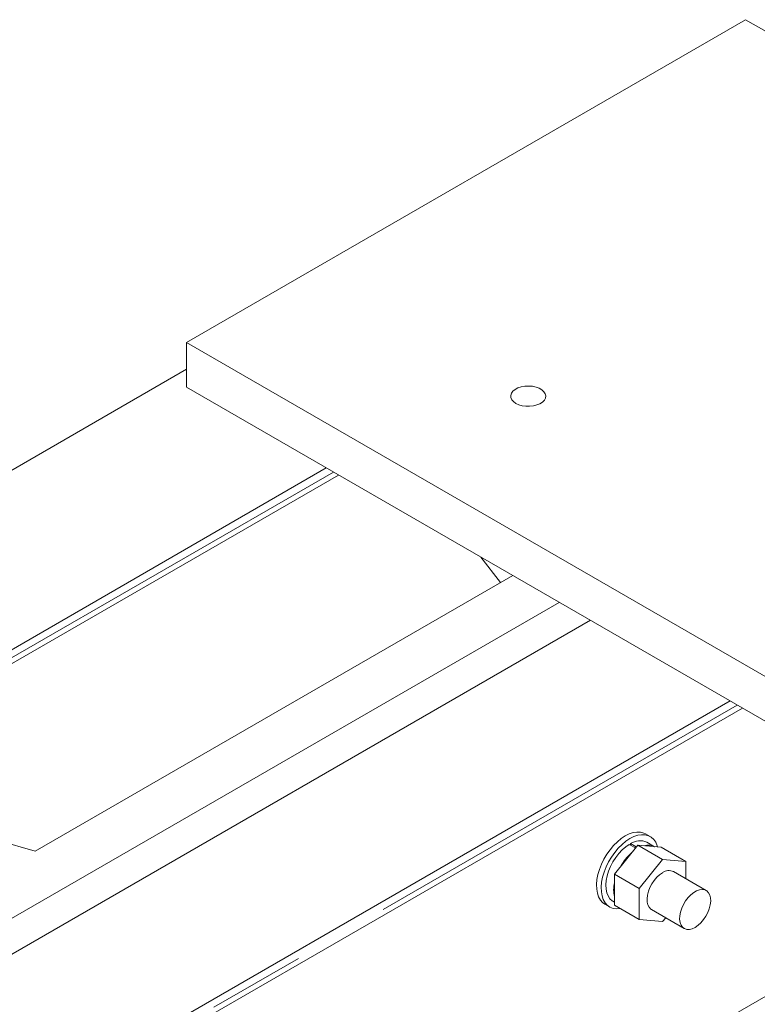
# Model space of a CAD drawing. Header units: millimetres. Extents: x 525 to 29324, y 175 to 20618.
# Tile 246 of 256: x 10972 to 11308, y 17469 to 17917. Entities that reach past the tile are written whole.
import ezdxf

# ---------------------------------------------------------------- set-up
doc = ezdxf.new("R2010")
doc.units = ezdxf.units.MM
doc.linetypes.add('SLD-Centrada-doble', pattern=[12.7, 6.35, -1.27, 1.27, -1.27, 1.27, -1.27])
doc.linetypes.add('SLD-Continua', pattern=[0])

msp = doc.modelspace()

# ---------------------------------------------------------------- linework, layer by layer
at = {"color": 7, "linetype": 'SLD-Continua', "lineweight": 18, "ltscale": 35}
for p, q in [((11302.45, 17917.47), (11047.89, 17770.52)), ((11302.45, 17917.47), (11047.89, 17770.52)), ((11302.45, 17917.47), (11047.89, 17770.52)), ((11302.45, 17917.47), (11047.89, 17770.52)), ((11302.45, 17917.47), (11047.89, 17770.52)), ((11302.45, 17917.47), (11047.89, 17770.52)), ((11302.45, 17917.47), (11047.89, 17770.52)), ((11302.45, 17917.47), (11047.89, 17770.52)), ((11302.45, 17917.47), (11047.89, 17770.52)), ((11486.29, 17811.34), (11302.45, 17917.47)), ((11486.29, 17811.34), (11302.45, 17917.47)), ((11486.29, 17811.34), (11302.45, 17917.47)), ((11486.29, 17811.34), (11302.45, 17917.47)), ((11486.29, 17811.34), (11302.45, 17917.47)), ((11486.29, 17811.34), (11302.45, 17917.47)), ((11486.29, 17811.34), (11302.45, 17917.47)), ((11486.29, 17811.34), (11302.45, 17917.47)), ((11486.29, 17811.34), (11302.45, 17917.47)), ((11047.89, 17770.52), (11047.89, 17750.11)), ((11047.89, 17770.52), (11458.01, 17533.76)), ((11047.89, 17770.52), (11458.01, 17533.76)), ((11047.89, 17770.52), (11047.89, 17750.11)), ((11047.89, 17770.52), (11458.01, 17533.76)), ((11047.89, 17770.52), (11047.89, 17750.11)), ((11047.89, 17770.52), (11047.89, 17750.11)), ((11047.89, 17770.52), (11458.01, 17533.76)), ((11047.89, 17770.52), (11047.89, 17750.11)), ((11047.89, 17770.52), (11458.01, 17533.76)), ((11047.89, 17770.52), (11047.89, 17750.11)), ((11047.89, 17770.52), (11458.01, 17533.76)), ((11047.89, 17770.52), (11458.01, 17533.76)), ((11047.89, 17770.52), (11047.89, 17750.11)), ((11047.89, 17770.52), (11047.89, 17750.11)), ((11047.89, 17770.52), (11458.01, 17533.76)), ((11047.89, 17770.52), (11047.89, 17750.11)), ((11047.89, 17770.52), (11458.01, 17533.76)), ((11047.89, 17758.27), (10494.58, 17438.85)), ((11047.89, 17758.27), (10494.58, 17438.85)), ((11047.89, 17758.27), (10494.58, 17438.85)), ((11047.89, 17758.27), (10494.58, 17438.85)), ((11047.89, 17758.27), (10494.58, 17438.85)), ((11047.89, 17750.11), (11458.01, 17513.35)), ((11047.89, 17750.11), (11458.01, 17513.35)), ((11047.89, 17750.11), (11458.01, 17513.35)), ((11047.89, 17750.11), (11458.01, 17513.35)), ((11047.89, 17750.11), (11458.01, 17513.35)), ((11047.89, 17750.11), (11458.01, 17513.35)), ((11047.89, 17750.11), (11458.01, 17513.35)), ((11047.89, 17750.11), (11458.01, 17513.35)), ((11047.89, 17750.11), (11458.01, 17513.35)), ((11111.53, 17713.37), (10565.29, 17398.03)), ((11111.53, 17713.37), (10565.29, 17398.03)), ((11111.53, 17713.37), (10565.29, 17398.03)), ((11111.53, 17713.37), (10565.29, 17398.03)), ((11111.53, 17713.37), (10565.29, 17398.03)), ((10570.9, 17394.79), (11117.14, 17710.13)), ((10570.9, 17394.79), (11117.14, 17710.13)), ((10570.9, 17394.79), (11117.14, 17710.13)), ((10570.9, 17394.79), (11117.14, 17710.13)), ((10570.9, 17394.79), (11117.14, 17710.13)), ((11181.84, 17672.78), (11190.81, 17661.17)), ((11181.84, 17672.78), (11190.81, 17661.17)), ((11181.84, 17672.78), (11190.81, 17661.17)), ((11181.84, 17672.78), (11190.81, 17661.17)), ((11181.84, 17672.78), (11190.81, 17661.17)), ((10978.95, 17538.86), (11196.38, 17664.38)), ((10978.95, 17538.86), (11196.38, 17664.38)), ((10978.95, 17538.86), (11196.38, 17664.38)), ((10978.95, 17538.86), (11196.38, 17664.38)), ((10978.95, 17538.86), (11196.38, 17664.38)), ((10671.36, 17336.8), (11217.59, 17652.14)), ((10671.36, 17336.8), (11217.59, 17652.14)), ((10671.36, 17336.8), (11217.59, 17652.14)), ((10671.36, 17336.8), (11217.59, 17652.14)), ((10671.36, 17336.8), (11217.59, 17652.14)), ((11231.74, 17643.97), (10685.5, 17328.64)), ((11231.74, 17643.97), (10685.5, 17328.64)), ((11231.74, 17643.97), (10685.5, 17328.64)), ((11231.74, 17643.97), (10685.5, 17328.64)), ((11231.74, 17643.97), (10685.5, 17328.64)), ((11231.74, 17643.97), (10685.5, 17328.64)), ((11231.74, 17643.97), (10685.5, 17328.64)), ((11231.74, 17643.97), (10685.5, 17328.64)), ((11231.74, 17643.97), (10685.5, 17328.64)), ((10749.14, 17291.9), (11295.38, 17607.23)), ((10749.14, 17291.9), (11295.38, 17607.23)), ((10749.14, 17291.9), (11295.38, 17607.23)), ((10749.14, 17291.9), (11295.38, 17607.23)), ((10749.14, 17291.9), (11295.38, 17607.23)), ((10749.14, 17291.9), (11295.38, 17607.23)), ((10749.14, 17291.9), (11295.38, 17607.23)), ((10749.14, 17291.9), (11295.38, 17607.23)), ((10749.14, 17291.9), (11295.38, 17607.23)), ((10754.75, 17288.66), (11300.98, 17604)), ((10754.75, 17288.66), (11300.98, 17604)), ((10754.75, 17288.66), (11300.98, 17604)), ((10754.75, 17288.66), (11300.98, 17604)), ((10754.75, 17288.66), (11300.98, 17604)), ((10754.75, 17288.66), (11300.98, 17604)), ((10754.75, 17288.66), (11300.98, 17604)), ((10754.75, 17288.66), (11300.98, 17604)), ((10754.75, 17288.66), (11300.98, 17604)), ((10922.38, 17555.19), (10978.95, 17538.86)), ((10922.38, 17555.19), (10978.95, 17538.86)), ((10922.38, 17555.19), (10978.95, 17538.86)), ((10922.38, 17555.19), (10978.95, 17538.86)), ((10922.38, 17555.19), (10978.95, 17538.86)), ((11259.02, 17545.47), (11256.9, 17546.7)), ((11259.02, 17545.47), (11256.9, 17546.7)), ((11259.02, 17545.47), (11256.9, 17546.7)), ((11242.7, 17528.36), (11253.3, 17541.55)), ((11242.7, 17528.36), (11253.3, 17541.55)), ((11242.7, 17528.36), (11253.3, 17541.55)), ((11249.48, 17541.94), (11252.3, 17540.31)), ((11249.48, 17541.94), (11252.3, 17540.31)), ((11249.48, 17541.94), (11252.3, 17540.31)), ((11250.05, 17542.27), (11252.66, 17540.76)), ((11250.05, 17542.27), (11250.05, 17541.61)), ((11250.05, 17542.27), (11252.66, 17540.76)), ((11250.05, 17542.27), (11250.05, 17541.61)), ((11250.05, 17542.27), (11252.66, 17540.76)), ((11250.05, 17542.27), (11250.05, 17541.61)), ((11253.3, 17541.55), (11264.62, 17535.02)), ((11253.3, 17541.55), (11263.91, 17540.61)), ((11253.3, 17541.55), (11264.62, 17535.02)), ((11253.3, 17541.55), (11263.91, 17540.61)), ((11253.3, 17541.55), (11264.62, 17535.02)), ((11253.3, 17541.55), (11263.91, 17540.61)), ((11261, 17540.87), (11257.52, 17542.88)), ((11261, 17540.87), (11257.52, 17542.88)), ((11261, 17540.87), (11257.52, 17542.88)), ((11263.91, 17540.61), (11275.22, 17534.07)), ((11263.91, 17540.61), (11275.22, 17534.07)), ((11263.91, 17540.61), (11275.22, 17534.07)), ((11254.01, 17521.83), (11264.62, 17535.02)), ((11254.01, 17521.83), (11264.62, 17535.02)), ((11254.01, 17521.83), (11264.62, 17535.02)), ((11264.62, 17535.02), (11275.22, 17534.07)), ((11264.62, 17535.02), (11275.22, 17534.07)), ((11264.62, 17535.02), (11275.22, 17534.07)), ((11275.22, 17534.07), (11275.22, 17526.3)), ((11275.22, 17534.07), (11275.22, 17526.3)), ((11275.22, 17534.07), (11275.22, 17526.3)), ((11242.7, 17528.36), (11254.01, 17521.83)), ((11242.7, 17514.22), (11242.7, 17528.36)), ((11242.7, 17528.36), (11254.01, 17521.83)), ((11242.7, 17514.22), (11242.7, 17528.36)), ((11242.7, 17528.36), (11254.01, 17521.83)), ((11242.7, 17514.22), (11242.7, 17528.36)), ((11284.47, 17520.97), (11269.62, 17529.54)), ((11284.47, 17520.97), (11269.62, 17529.54)), ((11284.47, 17520.97), (11269.62, 17529.54)), ((11254.01, 17507.68), (11254.01, 17521.83)), ((11254.01, 17507.68), (11254.01, 17521.83)), ((11254.01, 17507.68), (11254.01, 17521.83)), ((11238.4, 17514.65), (11240.52, 17513.43)), ((11238.4, 17514.65), (11240.52, 17513.43)), ((11238.4, 17514.65), (11240.52, 17513.43)), ((11242.02, 17516.03), (11242.7, 17515.64)), ((11242.02, 17516.03), (11242.7, 17515.64)), ((11242.02, 17516.03), (11242.7, 17515.64)), ((11242.7, 17514.22), (11254.01, 17507.68)), ((11242.7, 17514.22), (11254.01, 17507.68)), ((11242.7, 17514.22), (11254.01, 17507.68)), ((11259.62, 17512.22), (11274.47, 17503.65)), ((11259.62, 17512.22), (11274.47, 17503.65)), ((11259.62, 17512.22), (11274.47, 17503.65)), ((11264.62, 17506.74), (11254.01, 17507.68)), ((11264.62, 17506.74), (11254.01, 17507.68)), ((11264.62, 17506.74), (11254.01, 17507.68)), ((11266.04, 17508.51), (11264.62, 17506.74)), ((11266.04, 17508.51), (11264.62, 17506.74)), ((11266.04, 17508.51), (11264.62, 17506.74))]:
    msp.add_line(p, q, dxfattribs=at)
at = {"color": 8, "linetype": 'SLD-Centrada-doble', "lineweight": 18, "ltscale": 35}
for p, q in [((11114.79, 17711.48), (10568.55, 17396.15)), ((11114.79, 17711.48), (10568.55, 17396.15)), ((11114.79, 17711.48), (10568.55, 17396.15)), ((11114.79, 17711.48), (10568.55, 17396.15)), ((11114.79, 17711.48), (10568.55, 17396.15)), ((10752.4, 17290.01), (11298.64, 17605.35)), ((10752.4, 17290.01), (11298.64, 17605.35)), ((10752.4, 17290.01), (11298.64, 17605.35)), ((10752.4, 17290.01), (11298.64, 17605.35)), ((10752.4, 17290.01), (11298.64, 17605.35)), ((10752.4, 17290.01), (11298.64, 17605.35)), ((10752.4, 17290.01), (11298.64, 17605.35)), ((10752.4, 17290.01), (11298.64, 17605.35)), ((10752.4, 17290.01), (11298.64, 17605.35)), ((10873.64, 17220.03), (11353.13, 17496.83)), ((10873.64, 17220.03), (11353.13, 17496.83)), ((10873.64, 17220.03), (11353.13, 17496.83)), ((10873.64, 17220.03), (11353.13, 17496.83)), ((10873.64, 17220.03), (11353.13, 17496.83)), ((10873.64, 17220.03), (11353.13, 17496.83)), ((10873.64, 17220.03), (11353.13, 17496.83)), ((10873.64, 17220.03), (11353.13, 17496.83)), ((10873.64, 17220.03), (11353.13, 17496.83))]:
    msp.add_line(p, q, dxfattribs=at)
at = {"color": 7, "linetype": 'SLD-Continua', "lineweight": 18, "ltscale": 35, "flags": 128}
for points in [[(11197.79, 17742.76), (11199.14, 17742.14), (11200.69, 17741.69), (11202.37, 17741.45), (11204.1, 17741.42), (11205.8, 17741.61), (11207.39, 17742.01), (11208.79, 17742.59), (11209.95, 17743.33), (11210.8, 17744.2), (11211.31, 17745.16), (11211.45, 17746.15), (11211.22, 17747.14), (11210.62, 17748.08), (11209.69, 17748.92), (11208.46, 17749.63), (11207.01, 17750.16), (11205.38, 17750.51), (11203.67, 17750.64), (11201.94, 17750.56), (11200.29, 17750.27), (11198.78, 17749.78), (11197.5, 17749.11), (11196.49, 17748.3), (11195.8, 17747.38), (11195.48, 17746.4), (11195.53, 17745.4), (11195.94, 17744.43), (11196.71, 17743.54), (11197.79, 17742.76)], [(11197.79, 17742.76), (11199.14, 17742.14), (11200.69, 17741.69), (11202.37, 17741.45), (11204.1, 17741.42), (11205.8, 17741.61), (11207.39, 17742.01), (11208.79, 17742.59), (11209.95, 17743.33), (11210.8, 17744.2), (11211.31, 17745.16), (11211.45, 17746.15), (11211.22, 17747.14), (11210.62, 17748.08), (11209.69, 17748.92), (11208.46, 17749.63), (11207.01, 17750.16), (11205.38, 17750.51), (11203.67, 17750.64), (11201.94, 17750.56), (11200.29, 17750.27), (11198.78, 17749.78), (11197.5, 17749.11), (11196.49, 17748.3), (11195.8, 17747.38), (11195.48, 17746.4), (11195.53, 17745.4), (11195.94, 17744.43), (11196.71, 17743.54), (11197.79, 17742.76)], [(11197.79, 17742.76), (11199.14, 17742.14), (11200.69, 17741.69), (11202.37, 17741.45), (11204.1, 17741.42), (11205.8, 17741.61), (11207.39, 17742.01), (11208.79, 17742.59), (11209.95, 17743.33), (11210.8, 17744.2), (11211.31, 17745.16), (11211.45, 17746.15), (11211.22, 17747.14), (11210.62, 17748.08), (11209.69, 17748.92), (11208.46, 17749.63), (11207.01, 17750.16), (11205.38, 17750.51), (11203.67, 17750.64), (11201.94, 17750.56), (11200.29, 17750.27), (11198.78, 17749.78), (11197.5, 17749.11), (11196.49, 17748.3), (11195.8, 17747.38), (11195.48, 17746.4), (11195.53, 17745.4), (11195.94, 17744.43), (11196.71, 17743.54), (11197.79, 17742.76)], [(11197.79, 17742.76), (11199.14, 17742.14), (11200.69, 17741.69), (11202.37, 17741.45), (11204.1, 17741.42), (11205.8, 17741.61), (11207.39, 17742.01), (11208.79, 17742.59), (11209.95, 17743.33), (11210.8, 17744.2), (11211.31, 17745.16), (11211.45, 17746.15), (11211.22, 17747.14), (11210.62, 17748.08), (11209.69, 17748.92), (11208.46, 17749.63), (11207.01, 17750.16), (11205.38, 17750.51), (11203.67, 17750.64), (11201.94, 17750.56), (11200.29, 17750.27), (11198.78, 17749.78), (11197.5, 17749.11), (11196.49, 17748.3), (11195.8, 17747.38), (11195.48, 17746.4), (11195.53, 17745.4), (11195.94, 17744.43), (11196.71, 17743.54), (11197.79, 17742.76)], [(11197.79, 17742.76), (11199.14, 17742.14), (11200.69, 17741.69), (11202.37, 17741.45), (11204.1, 17741.42), (11205.8, 17741.61), (11207.39, 17742.01), (11208.79, 17742.59), (11209.95, 17743.33), (11210.8, 17744.2), (11211.31, 17745.16), (11211.45, 17746.15), (11211.22, 17747.14), (11210.62, 17748.08), (11209.69, 17748.92), (11208.46, 17749.63), (11207.01, 17750.16), (11205.38, 17750.51), (11203.67, 17750.64), (11201.94, 17750.56), (11200.29, 17750.27), (11198.78, 17749.78), (11197.5, 17749.11), (11196.49, 17748.3), (11195.8, 17747.38), (11195.48, 17746.4), (11195.53, 17745.4), (11195.94, 17744.43), (11196.71, 17743.54), (11197.79, 17742.76)], [(11197.79, 17742.76), (11199.14, 17742.14), (11200.69, 17741.69), (11202.37, 17741.45), (11204.1, 17741.42), (11205.8, 17741.61), (11207.39, 17742.01), (11208.79, 17742.59), (11209.95, 17743.33), (11210.8, 17744.2), (11211.31, 17745.16), (11211.45, 17746.15), (11211.22, 17747.14), (11210.62, 17748.08), (11209.69, 17748.92), (11208.46, 17749.63), (11207.01, 17750.16), (11205.38, 17750.51), (11203.67, 17750.64), (11201.94, 17750.56), (11200.29, 17750.27), (11198.78, 17749.78), (11197.5, 17749.11), (11196.49, 17748.3), (11195.8, 17747.38), (11195.48, 17746.4), (11195.53, 17745.4), (11195.94, 17744.43), (11196.71, 17743.54), (11197.79, 17742.76)], [(11197.79, 17742.76), (11199.14, 17742.14), (11200.69, 17741.69), (11202.37, 17741.45), (11204.1, 17741.42), (11205.8, 17741.61), (11207.39, 17742.01), (11208.79, 17742.59), (11209.95, 17743.33), (11210.8, 17744.2), (11211.31, 17745.16), (11211.45, 17746.15), (11211.22, 17747.14), (11210.62, 17748.08), (11209.69, 17748.92), (11208.46, 17749.63), (11207.01, 17750.16), (11205.38, 17750.51), (11203.67, 17750.64), (11201.94, 17750.56), (11200.29, 17750.27), (11198.78, 17749.78), (11197.5, 17749.11), (11196.49, 17748.3), (11195.8, 17747.38), (11195.48, 17746.4), (11195.53, 17745.4), (11195.94, 17744.43), (11196.71, 17743.54), (11197.79, 17742.76)], [(11197.79, 17742.76), (11199.14, 17742.14), (11200.69, 17741.69), (11202.37, 17741.45), (11204.1, 17741.42), (11205.8, 17741.61), (11207.39, 17742.01), (11208.79, 17742.59), (11209.95, 17743.33), (11210.8, 17744.2), (11211.31, 17745.16), (11211.45, 17746.15), (11211.22, 17747.14), (11210.62, 17748.08), (11209.69, 17748.92), (11208.46, 17749.63), (11207.01, 17750.16), (11205.38, 17750.51), (11203.67, 17750.64), (11201.94, 17750.56), (11200.29, 17750.27), (11198.78, 17749.78), (11197.5, 17749.11), (11196.49, 17748.3), (11195.8, 17747.38), (11195.48, 17746.4), (11195.53, 17745.4), (11195.94, 17744.43), (11196.71, 17743.54), (11197.79, 17742.76)], [(11197.79, 17742.76), (11199.14, 17742.14), (11200.69, 17741.69), (11202.37, 17741.45), (11204.1, 17741.42), (11205.8, 17741.61), (11207.39, 17742.01), (11208.79, 17742.59), (11209.95, 17743.33), (11210.8, 17744.2), (11211.31, 17745.16), (11211.45, 17746.15), (11211.22, 17747.14), (11210.62, 17748.08), (11209.69, 17748.92), (11208.46, 17749.63), (11207.01, 17750.16), (11205.38, 17750.51), (11203.67, 17750.64), (11201.94, 17750.56), (11200.29, 17750.27), (11198.78, 17749.78), (11197.5, 17749.11), (11196.49, 17748.3), (11195.8, 17747.38), (11195.48, 17746.4), (11195.53, 17745.4), (11195.94, 17744.43), (11196.71, 17743.54), (11197.79, 17742.76)], [(11238.4, 17514.65), (11237.34, 17515.43), (11236.32, 17516.58), (11235.52, 17518.02), (11234.95, 17519.69), (11234.64, 17521.59), (11234.57, 17523.66), (11234.76, 17525.86), (11235.2, 17528.16), (11235.89, 17530.51), (11236.8, 17532.86), (11237.92, 17535.17), (11239.24, 17537.39), (11240.71, 17539.48), (11242.33, 17541.4), (11244.04, 17543.12), (11245.83, 17544.58), (11247.65, 17545.78)], [(11238.4, 17514.65), (11237.34, 17515.43), (11236.32, 17516.58), (11235.52, 17518.02), (11234.95, 17519.69), (11234.64, 17521.59), (11234.57, 17523.66), (11234.76, 17525.86), (11235.2, 17528.16), (11235.89, 17530.51), (11236.8, 17532.86), (11237.92, 17535.17), (11239.24, 17537.39), (11240.71, 17539.48), (11242.33, 17541.4), (11244.04, 17543.12), (11245.83, 17544.58), (11247.65, 17545.78)], [(11238.4, 17514.65), (11237.34, 17515.43), (11236.32, 17516.58), (11235.52, 17518.02), (11234.95, 17519.69), (11234.64, 17521.59), (11234.57, 17523.66), (11234.76, 17525.86), (11235.2, 17528.16), (11235.89, 17530.51), (11236.8, 17532.86), (11237.92, 17535.17), (11239.24, 17537.39), (11240.71, 17539.48), (11242.33, 17541.4), (11244.04, 17543.12), (11245.83, 17544.58), (11247.65, 17545.78)], [(11247.65, 17545.78), (11249.47, 17546.69), (11251.25, 17547.28), (11252.97, 17547.55), (11254.58, 17547.49), (11256.05, 17547.1), (11256.9, 17546.7)], [(11247.65, 17545.78), (11249.47, 17546.69), (11251.25, 17547.28), (11252.97, 17547.55), (11254.58, 17547.49), (11256.05, 17547.1), (11256.9, 17546.7)], [(11247.65, 17545.78), (11249.47, 17546.69), (11251.25, 17547.28), (11252.97, 17547.55), (11254.58, 17547.49), (11256.05, 17547.1), (11256.9, 17546.7)], [(11249.77, 17544.56), (11251.59, 17545.46), (11253.37, 17546.05), (11255.09, 17546.32), (11256.7, 17546.26), (11258.18, 17545.88), (11259.49, 17545.17), (11260.61, 17544.16), (11261.52, 17542.86), (11262.21, 17541.3), (11262.38, 17540.74)], [(11249.77, 17544.56), (11251.59, 17545.46), (11253.37, 17546.05), (11255.09, 17546.32), (11256.7, 17546.26), (11258.18, 17545.88), (11259.49, 17545.17), (11260.61, 17544.16), (11261.52, 17542.86), (11262.21, 17541.3), (11262.38, 17540.74)], [(11249.77, 17544.56), (11251.59, 17545.46), (11253.37, 17546.05), (11255.09, 17546.32), (11256.7, 17546.26), (11258.18, 17545.88), (11259.49, 17545.17), (11260.61, 17544.16), (11261.52, 17542.86), (11262.21, 17541.3), (11262.38, 17540.74)], [(11245.35, 17512.68), (11245.29, 17512.67), (11243.63, 17512.57), (11242.08, 17512.79), (11240.68, 17513.34), (11239.46, 17514.2), (11238.44, 17515.36), (11237.64, 17516.79), (11237.07, 17518.47), (11236.76, 17520.36), (11236.69, 17522.43), (11236.88, 17524.64), (11237.33, 17526.94), (11238.01, 17529.29), (11238.92, 17531.64), (11240.05, 17533.95), (11241.36, 17536.17), (11242.84, 17538.26), (11244.45, 17540.18), (11246.16, 17541.89), (11247.95, 17543.36), (11249.77, 17544.56)], [(11245.35, 17512.68), (11245.29, 17512.67), (11243.63, 17512.57), (11242.08, 17512.79), (11240.68, 17513.34), (11239.46, 17514.2), (11238.44, 17515.36), (11237.64, 17516.79), (11237.07, 17518.47), (11236.76, 17520.36), (11236.69, 17522.43), (11236.88, 17524.64), (11237.33, 17526.94), (11238.01, 17529.29), (11238.92, 17531.64), (11240.05, 17533.95), (11241.36, 17536.17), (11242.84, 17538.26), (11244.45, 17540.18), (11246.16, 17541.89), (11247.95, 17543.36), (11249.77, 17544.56)], [(11245.35, 17512.68), (11245.29, 17512.67), (11243.63, 17512.57), (11242.08, 17512.79), (11240.68, 17513.34), (11239.46, 17514.2), (11238.44, 17515.36), (11237.64, 17516.79), (11237.07, 17518.47), (11236.76, 17520.36), (11236.69, 17522.43), (11236.88, 17524.64), (11237.33, 17526.94), (11238.01, 17529.29), (11238.92, 17531.64), (11240.05, 17533.95), (11241.36, 17536.17), (11242.84, 17538.26), (11244.45, 17540.18), (11246.16, 17541.89), (11247.95, 17543.36), (11249.77, 17544.56)], [(11242.02, 17516.03), (11241.64, 17516.27), (11240.62, 17517.2), (11239.81, 17518.42), (11239.23, 17519.88), (11238.9, 17521.57), (11238.81, 17523.44), (11238.98, 17525.45), (11239.4, 17527.55), (11240.05, 17529.7), (11240.93, 17531.84), (11242.01, 17533.92), (11243.28, 17535.9), (11244.69, 17537.74), (11246.22, 17539.38), (11247.83, 17540.79), (11249.48, 17541.94)], [(11242.02, 17516.03), (11241.64, 17516.27), (11240.62, 17517.2), (11239.81, 17518.42), (11239.23, 17519.88), (11238.9, 17521.57), (11238.81, 17523.44), (11238.98, 17525.45), (11239.4, 17527.55), (11240.05, 17529.7), (11240.93, 17531.84), (11242.01, 17533.92), (11243.28, 17535.9), (11244.69, 17537.74), (11246.22, 17539.38), (11247.83, 17540.79), (11249.48, 17541.94)], [(11242.02, 17516.03), (11241.64, 17516.27), (11240.62, 17517.2), (11239.81, 17518.42), (11239.23, 17519.88), (11238.9, 17521.57), (11238.81, 17523.44), (11238.98, 17525.45), (11239.4, 17527.55), (11240.05, 17529.7), (11240.93, 17531.84), (11242.01, 17533.92), (11243.28, 17535.9), (11244.69, 17537.74), (11246.22, 17539.38), (11247.83, 17540.79), (11249.48, 17541.94)], [(11259.62, 17512.22), (11259.27, 17512.45), (11258.49, 17513.26), (11257.93, 17514.35), (11257.62, 17515.68), (11257.55, 17517.19), (11257.74, 17518.84), (11258.18, 17520.56), (11258.86, 17522.29), (11259.74, 17523.97), (11260.79, 17525.54), (11261.99, 17526.94), (11263.28, 17528.12), (11264.62, 17529.04)], [(11259.62, 17512.22), (11259.27, 17512.45), (11258.49, 17513.26), (11257.93, 17514.35), (11257.62, 17515.68), (11257.55, 17517.19), (11257.74, 17518.84), (11258.18, 17520.56), (11258.86, 17522.29), (11259.74, 17523.97), (11260.79, 17525.54), (11261.99, 17526.94), (11263.28, 17528.12), (11264.62, 17529.04)], [(11259.62, 17512.22), (11259.27, 17512.45), (11258.49, 17513.26), (11257.93, 17514.35), (11257.62, 17515.68), (11257.55, 17517.19), (11257.74, 17518.84), (11258.18, 17520.56), (11258.86, 17522.29), (11259.74, 17523.97), (11260.79, 17525.54), (11261.99, 17526.94), (11263.28, 17528.12), (11264.62, 17529.04)], [(11279.47, 17504.14), (11280.8, 17505.06), (11282.09, 17506.24), (11283.29, 17507.64), (11284.35, 17509.21), (11285.23, 17510.9), (11285.9, 17512.63), (11286.34, 17514.35), (11286.53, 17516), (11286.46, 17517.51), (11286.15, 17518.84), (11285.59, 17519.92), (11284.81, 17520.74), (11283.84, 17521.25), (11282.71, 17521.44), (11281.46, 17521.29), (11280.14, 17520.82), (11278.79, 17520.05), (11277.47, 17518.99), (11276.23, 17517.69), (11275.09, 17516.2), (11274.12, 17514.57), (11273.34, 17512.85), (11272.78, 17511.12), (11272.47, 17509.43), (11272.4, 17507.84), (11272.59, 17506.41), (11273.03, 17505.2), (11273.71, 17504.25), (11274.59, 17503.58), (11275.64, 17503.23), (11276.84, 17503.21), (11278.13, 17503.52), (11279.47, 17504.14)], [(11279.47, 17504.14), (11280.8, 17505.06), (11282.09, 17506.24), (11283.29, 17507.64), (11284.35, 17509.21), (11285.23, 17510.9), (11285.9, 17512.63), (11286.34, 17514.35), (11286.53, 17516), (11286.46, 17517.51), (11286.15, 17518.84), (11285.59, 17519.92), (11284.81, 17520.74), (11283.84, 17521.25), (11282.71, 17521.44), (11281.46, 17521.29), (11280.14, 17520.82), (11278.79, 17520.05), (11277.47, 17518.99), (11276.23, 17517.69), (11275.09, 17516.2), (11274.12, 17514.57), (11273.34, 17512.85), (11272.78, 17511.12), (11272.47, 17509.43), (11272.4, 17507.84), (11272.59, 17506.41), (11273.03, 17505.2), (11273.71, 17504.25), (11274.59, 17503.58), (11275.64, 17503.23), (11276.84, 17503.21), (11278.13, 17503.52), (11279.47, 17504.14)], [(11279.47, 17504.14), (11280.8, 17505.06), (11282.09, 17506.24), (11283.29, 17507.64), (11284.35, 17509.21), (11285.23, 17510.9), (11285.9, 17512.63), (11286.34, 17514.35), (11286.53, 17516), (11286.46, 17517.51), (11286.15, 17518.84), (11285.59, 17519.92), (11284.81, 17520.74), (11283.84, 17521.25), (11282.71, 17521.44), (11281.46, 17521.29), (11280.14, 17520.82), (11278.79, 17520.05), (11277.47, 17518.99), (11276.23, 17517.69), (11275.09, 17516.2), (11274.12, 17514.57), (11273.34, 17512.85), (11272.78, 17511.12), (11272.47, 17509.43), (11272.4, 17507.84), (11272.59, 17506.41), (11273.03, 17505.2), (11273.71, 17504.25), (11274.59, 17503.58), (11275.64, 17503.23), (11276.84, 17503.21), (11278.13, 17503.52), (11279.47, 17504.14)]]:
    msp.add_lwpolyline(points, dxfattribs=at)
at = {"color": 7, "linetype": 'SLD-Continua', "lineweight": 18, "ltscale": 1225}
for centre, radius, start, end in [((11254.32, 17536.01), 7.57, 65.0092, 124.3061), ((11254.32, 17536.01), 7.57, 65.0092, 124.3061), ((11254.32, 17536.01), 7.57, 65.0092, 124.3061), ((11258.07, 17535.08), 6.48, 62.569, 106.5958), ((11258.07, 17535.08), 6.48, 62.569, 106.5958), ((11258.07, 17535.08), 6.48, 62.569, 106.5958), ((11266.9, 17519.76), 24.55, 132.2627, 150.1481), ((11266.9, 17519.76), 24.55, 132.2627, 150.1481), ((11266.9, 17519.76), 24.55, 132.2627, 150.1481), ((11267.52, 17525.2), 4.82, 64.2503, 127.0602), ((11267.52, 17525.2), 4.82, 64.2503, 127.0602), ((11267.52, 17525.2), 4.82, 64.2503, 127.0602), ((11257.02, 17521.29), 14.68, 167.4513, 192.5487), ((11257.02, 17521.29), 14.68, 167.4513, 192.5487), ((11257.02, 17521.29), 14.68, 167.4513, 192.5487)]:
    msp.add_arc(centre, radius, start, end, dxfattribs=at)

doc.saveas('drawing.dxf')
